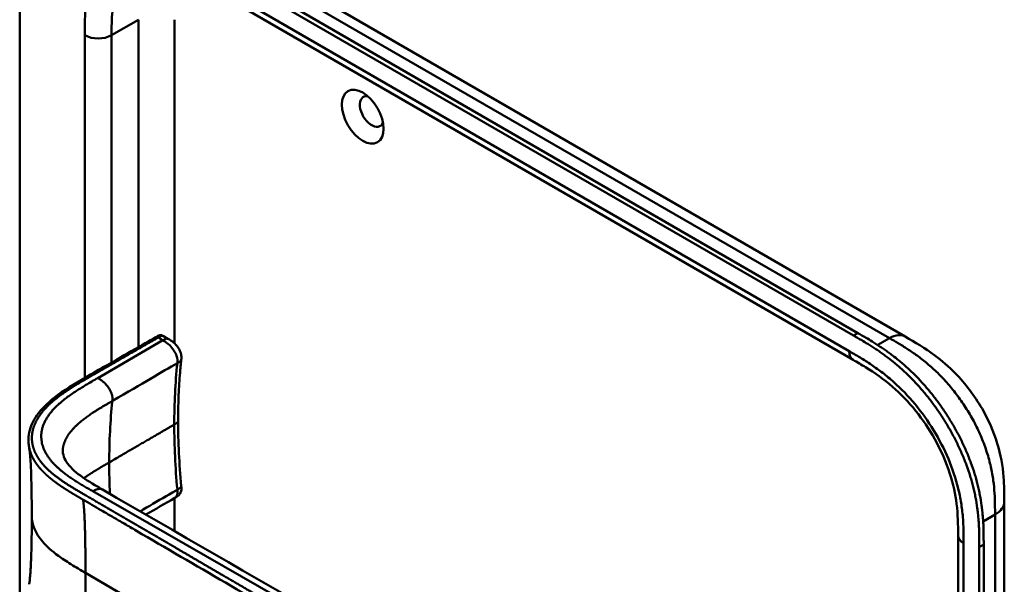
# Model space of a CAD drawing. Header units: millimetres. Extents: x 20 to 833, y 20 to 574.
# Tile 5 of 21: x 174 to 236, y 119 to 155. Entities that reach past the tile are written whole.
import ezdxf

# ---------------------------------------------------------------- set-up
doc = ezdxf.new("R2010")
doc.units = ezdxf.units.MM
doc.header["$LTSCALE"] = 2
doc.layers.add('Sichtbare Kanten(DIN)', color=7, linetype='Continuous', lineweight=50)
doc.layers.add('Sichtbare tangentiale Kanten(DIN)', color=7, linetype='Continuous', lineweight=50)

msp = doc.modelspace()

# ---------------------------------------------------------------- linework, layer by layer
at = {"layer": 'Sichtbare Kanten(DIN)'}
for p, q in [((226.922, 134.956), (181.972, 160.908)), ((182.247, 161.066), (227.197, 135.114)), ((189.195, 158.557), (230.185, 134.892)), ((174.325, 94.054), (174.325, 156.576)), ((226.888, 133.427), (185.898, 157.093)), ((183.391, 134.921), (183.673, 134.759)), ((230.185, 134.892), (230.185, 134.892)), ((183.673, 134.759), (183.673, 134.759)), ((184.517, 133.448), (184.517, 133.448)), ((226.888, 133.427), (226.888, 133.427)), ((184.316, 129.576), (184.316, 129.576)), ((184.101, 124.722), (184.101, 124.722)), ((236.429, 124.487), (236.429, 124.487)), ((181.113, 122.987), (181.113, 122.987)), ((233.512, 122.364), (233.512, 122.364)), ((233.512, 60.496), (233.512, 122.364)), ((235.127, 121.788), (235.127, 59.267)), ((234.853, 59.108), (234.853, 121.629))]:
    msp.add_line(p, q, dxfattribs=at)
msp.add_ellipse((195.962, 148.748), major_axis=(-0.93, 1.611), ratio=0.57735, dxfattribs=at)
msp.add_ellipse((196.528, 149.075), major_axis=(-0.53, 0.918), ratio=0.57735, start_param=5.827281, end_param=9.880682, dxfattribs=at)
for points, knots in [([(179.809, 133.077), (180.4, 133.416), (180.992, 133.754), (182.026, 134.349), (182.467, 134.593), (182.952, 134.881), (182.995, 134.907), (183.078, 134.948), (183.119, 134.966), (183.177, 134.977), (183.191, 134.979), (183.218, 134.98), (183.23, 134.98), (183.254, 134.977), (183.265, 134.975), (183.295, 134.968), (183.314, 134.961), (183.342, 134.948), (183.352, 134.943), (183.371, 134.933), (183.379, 134.928), (183.387, 134.924)], [0, 0, 0, 0, 0.625, 0.625, 1.093751, 1.093751, 1.137709, 1.137709, 1.177508, 1.177508, 1.189463, 1.189463, 1.19958, 1.19958, 1.208245, 1.208245, 1.223058, 1.223058, 1.231758, 1.231758, 1.240094, 1.240094, 1.240094, 1.240094]), ([(234.853, 121.629), (234.853, 121.727), (234.853, 121.923), (234.851, 122.17), (234.848, 122.419), (234.843, 122.62), (234.833, 122.875), (234.822, 123.081), (234.801, 123.393), (234.772, 123.71), (234.713, 124.195), (234.641, 124.634), (234.525, 125.191), (234.412, 125.643), (234.245, 126.211), (234.091, 126.668), (233.873, 127.237), (233.679, 127.69), (233.415, 128.251), (233.186, 128.694), (232.88, 129.237), (232.621, 129.663), (232.279, 130.181), (231.993, 130.584), (231.622, 131.071), (231.313, 131.446), (230.917, 131.894), (230.592, 132.237), (230.177, 132.643), (229.839, 132.949), (229.456, 133.272), (229.198, 133.477), (228.939, 133.672), (228.766, 133.798), (228.55, 133.95), (228.378, 134.067), (228.162, 134.21), (227.989, 134.32), (227.731, 134.481), (227.389, 134.686), (227.091, 134.859), (226.922, 134.956)], [0.0000095, 0.0000095, 0.0000095, 0.0000095, 0.0208425, 0.0416756, 0.0520922, 0.0729253, 0.0833418, 0.1041749, 0.1145915, 0.1458411, 0.1666742, 0.2083404, 0.2291735, 0.2708396, 0.2916727, 0.3333389, 0.354172, 0.3958382, 0.4166713, 0.4583375, 0.4791706, 0.5208368, 0.5416698, 0.583336, 0.6041691, 0.6458353, 0.6666684, 0.7083346, 0.7291677, 0.7708339, 0.7916669, 0.8229166, 0.8333331, 0.8541662, 0.8645828, 0.8854159, 0.8958324, 0.9166655, 0.927082, 0.9583317, 0.9999979, 0.9999979, 0.9999979, 0.9999979]), ([(227.197, 135.114), (227.366, 135.017), (227.663, 134.845), (228.006, 134.639), (228.264, 134.478), (228.436, 134.368), (228.652, 134.226), (228.825, 134.108), (229.041, 133.956), (229.213, 133.831), (229.472, 133.635), (229.73, 133.431), (230.114, 133.107), (230.451, 132.801), (230.866, 132.395), (231.191, 132.053), (231.588, 131.604), (231.896, 131.229), (232.268, 130.742), (232.554, 130.339), (232.895, 129.821), (233.155, 129.395), (233.46, 128.852), (233.689, 128.409), (233.953, 127.849), (234.147, 127.396), (234.365, 126.826), (234.519, 126.37), (234.687, 125.802), (234.8, 125.35), (234.915, 124.792), (234.987, 124.353), (235.047, 123.869), (235.076, 123.552), (235.097, 123.239), (235.108, 123.033), (235.117, 122.779), (235.122, 122.577), (235.126, 122.328), (235.127, 122.081), (235.127, 121.885), (235.127, 121.788)], [-0.9999979, -0.9999979, -0.9999979, -0.9999979, -0.9583317, -0.927082, -0.9166655, -0.8958324, -0.8854159, -0.8645828, -0.8541662, -0.8333331, -0.8229166, -0.7916669, -0.7708339, -0.7291677, -0.7083346, -0.6666684, -0.6458353, -0.6041691, -0.583336, -0.5416698, -0.5208368, -0.4791706, -0.4583375, -0.4166713, -0.3958382, -0.354172, -0.3333389, -0.2916727, -0.2708396, -0.2291735, -0.2083404, -0.1666742, -0.1458411, -0.1145915, -0.1041749, -0.0833418, -0.0729253, -0.0520922, -0.0416756, -0.0208425, -0.0000095, -0.0000095, -0.0000095, -0.0000095]), ([(230.185, 134.892), (230.788, 134.543), (231.429, 134.166), (232.493, 133.37), (232.93, 132.992), (233.97, 131.928), (234.553, 131.166), (235.426, 129.656), (235.756, 128.904), (236.199, 127.45), (236.326, 126.732), (236.427, 125.509), (236.429, 124.983), (236.429, 124.487)], [0, 0, 0, 0, 0.640067, 0.640067, 1.097736, 1.097736, 1.8011, 1.8011, 2.405341, 2.405341, 2.977357, 2.977357, 3.433806, 3.433806, 3.433806, 3.433806]), ([(183.673, 134.759), (183.74, 134.72), (183.814, 134.678), (183.985, 134.559), (184.082, 134.476), (184.217, 134.328), (184.262, 134.273), (184.338, 134.164), (184.37, 134.112), (184.449, 133.966), (184.488, 133.865), (184.525, 133.684), (184.529, 133.601), (184.522, 133.499), (184.519, 133.472), (184.517, 133.448)], [0, 0, 0, 0, 0.0728477, 0.0728477, 0.1735958, 0.1735958, 0.2277228, 0.2277228, 0.2733175, 0.2733175, 0.3525768, 0.3525768, 0.4180016, 0.4180016, 0.4421266, 0.4421266, 0.4421266, 0.4421266]), ([(174.92, 127.923), (174.92, 127.923), (174.92, 127.923), (174.92, 127.924), (174.92, 127.925), (174.92, 127.926), (174.919, 127.926), (174.919, 127.928), (174.919, 127.929), (174.919, 127.93), (174.919, 127.931), (174.918, 127.934), (174.918, 127.935), (174.917, 127.939), (174.917, 127.941), (174.916, 127.948), (174.915, 127.952), (174.912, 127.966), (174.911, 127.976), (174.905, 128.011), (174.902, 128.035), (174.889, 128.131), (174.883, 128.199), (174.87, 128.469), (174.886, 128.663), (175.004, 129.228), (175.175, 129.59), (175.697, 130.329), (176.081, 130.703), (177.095, 131.5), (177.769, 131.906), (178.904, 132.56), (179.357, 132.818), (179.809, 133.077)], [0, 0, 0, 0, 0.000811, 0.000811, 0.001164, 0.001164, 0.001725, 0.001725, 0.002287, 0.002287, 0.00301, 0.00301, 0.00411, 0.00411, 0.006037, 0.006037, 0.009935, 0.009935, 0.019181, 0.019181, 0.045528, 0.045528, 0.124539, 0.124539, 0.362119, 0.362119, 0.828618, 0.828618, 1.381321, 1.381321, 2.105986, 2.105986, 2.583323, 2.583323, 2.583323, 2.583323]), ([(184.517, 133.448), (184.515, 133.432), (184.513, 133.414), (184.506, 133.347), (184.501, 133.297), (184.481, 133.096), (184.466, 132.944), (184.413, 132.334), (184.382, 131.871), (184.33, 130.803), (184.316, 130.194), (184.316, 129.576)], [0, 0, 0, 0, 0.016447, 0.016447, 0.065767, 0.065767, 0.213729, 0.213729, 0.6577, 0.6577, 1.226062, 1.226062, 1.226062, 1.226062]), ([(233.512, 122.364), (233.512, 123.027), (233.505, 123.674), (233.343, 124.96), (233.207, 125.595), (232.768, 126.964), (232.44, 127.716), (231.696, 129.048), (231.285, 129.655), (230.386, 130.772), (229.885, 131.29), (228.822, 132.212), (228.252, 132.609), (227.419, 133.12), (227.155, 133.273), (226.888, 133.427)], [0, 0, 0, 0, 0.609028, 0.609028, 1.140262, 1.140262, 1.745142, 1.745142, 2.28517, 2.28517, 2.850958, 2.850958, 3.470181, 3.470181, 3.75364, 3.75364, 3.75364, 3.75364]), ([(175.085, 123.601), (175.085, 124.373), (175.078, 125.147), (175.048, 126.28), (175.034, 126.656), (175.001, 127.189), (174.988, 127.364), (174.956, 127.685), (174.936, 127.833), (174.92, 127.923)], [0, 0, 0, 0, 0.721462, 0.721462, 1.084282, 1.084282, 1.269036, 1.269036, 1.460353, 1.460353, 1.460353, 1.460353]), ([(177.049, 127.853), (177.049, 127.853), (177.049, 127.852), (177.049, 127.85), (177.048, 127.846), (177.047, 127.833), (177.046, 127.82), (177.042, 127.765), (177.041, 127.716), (177.052, 127.517), (177.091, 127.357), (177.292, 126.91), (177.538, 126.619), (178.217, 126.06), (178.627, 125.795), (179.224, 125.441), (179.39, 125.345), (179.557, 125.248)], [0.012074, 0.012074, 0.012074, 0.012074, 0.016639, 0.016639, 0.029748, 0.029748, 0.061163, 0.061163, 0.154085, 0.154085, 0.433461, 0.433461, 0.961128, 0.961128, 1.437945, 1.437945, 1.615568, 1.615568, 1.615568, 1.615568]), ([(184.517, 125.473), (184.522, 125.415), (184.528, 125.353), (184.522, 125.211), (184.506, 125.131), (184.457, 125.026), (184.439, 124.995), (184.4, 124.944), (184.381, 124.922), (184.342, 124.884), (184.322, 124.866), (184.284, 124.836), (184.265, 124.823), (184.231, 124.799), (184.214, 124.789), (184.171, 124.762), (184.143, 124.746), (184.113, 124.729), (184.107, 124.725), (184.101, 124.722)], [0.000002, 0.000002, 0.000002, 0.000002, 0.051039, 0.051039, 0.1177778, 0.1177778, 0.1468662, 0.1468662, 0.1694901, 0.1694901, 0.1892221, 0.1892221, 0.206227, 0.206227, 0.2207159, 0.2207159, 0.2459538, 0.2459538, 0.2531036, 0.2531036, 0.2531036, 0.2531036]), ([(179.557, 125.248), (188.949, 119.815), (198.409, 114.393), (208.916, 108.376), (209.955, 107.781), (210.995, 107.186)], [0, 0, 0, 0, 10.000141, 10.000141, 11.098049, 11.098049, 11.098049, 11.098049]), ([(236.429, 124.487), (236.429, 113.601), (236.429, 102.714), (236.429, 82.091), (236.429, 72.355), (236.429, 62.619)], [0, 0, 0, 0, 10, 10, 18.943141, 18.943141, 18.943141, 18.943141]), ([(174.92, 119.28), (174.931, 119.336), (174.943, 119.418), (174.968, 119.626), (174.981, 119.761), (175.014, 120.184), (175.03, 120.494), (175.077, 121.711), (175.085, 122.66), (175.085, 123.601)], [0, 0, 0, 0, 0.122295, 0.122295, 0.275228, 0.275228, 0.580876, 0.580876, 1.461016, 1.461016, 1.461016, 1.461016])]:
    msp.add_open_spline(points, degree=3, knots=knots, dxfattribs=at)
for points in [[(183.39, 134.922), (183.39, 134.922), (183.391, 134.922), (183.391, 134.921)], [(184.316, 129.576), (184.316, 128.245), (184.389, 126.864), (184.517, 125.473)], [(184.101, 124.722), (183.495, 124.372), (182.891, 124.021), (182.287, 123.67)]]:
    msp.add_open_spline(points, degree=3, dxfattribs=at)
msp.add_rational_spline([(174.92, 119.28), (174.92, 119.28), (174.92, 119.28), (174.92, 119.28)], [0.999508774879, 0.999508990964, 0.999509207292, 0.999509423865], degree=3, dxfattribs=at)
at = {"layer": 'Sichtbare tangentiale Kanten(DIN)'}
for p, q in [((229.185, 134.793), (188.195, 158.458)), ((185.649, 157.642), (226.64, 133.976)), ((181.82, 154.861), (180.123, 153.881)), ((181.82, 154.861), (181.82, 134.229)), ((184.083, 154.861), (184.083, 134.468)), ((178.426, 132.285), (178.426, 153.881)), ((180.123, 153.881), (180.123, 133.257)), ((183.059, 134.83), (183.35, 134.662)), ((226.922, 134.956), (227.197, 135.114)), ((228.442, 134.364), (229.185, 134.793)), ((183.35, 134.662), (179.247, 132.279)), ((228.902, 134.629), (228.902, 134.629)), ((181.82, 134.117), (181.82, 134.117)), ((230.276, 134.138), (230.276, 134.138)), ((184.27, 133.218), (184.269, 133.217)), ((232.393, 132.43), (232.393, 132.43)), ((180.123, 131.287), (180.123, 131.287)), ((184.083, 129.351), (184.083, 129.351)), ((178.426, 126.005), (178.426, 126.005)), ((177.648, 125.382), (177.648, 125.382)), ((178.939, 125.143), (178.941, 125.142)), ((178.941, 125.142), (210.469, 107.098)), ((184.27, 125.245), (184.269, 125.247)), ((235.816, 124.948), (235.816, 124.948)), ((184.083, 124.712), (184.083, 122.634)), ((235.843, 123.671), (235.096, 123.24)), ((180.749, 123.2), (180.749, 123.2)), ((233.863, 121.874), (233.863, 60.006)), ((234.853, 121.629), (235.127, 121.788)), ((184.083, 121.627), (184.083, 121.627)), ((184.083, 121.258), (184.083, 121.258)), ((214.374, 99.095), (178.473, 120))]:
    msp.add_line(p, q, dxfattribs=at)
for major_axis, start_param, end_param in [((-21.528, 37.287), 0.671758, 0.785395), ((21.528, -37.287), 3.926988, 3.982598)]:
    msp.add_ellipse((210.417, 109.384), major_axis=major_axis, ratio=0.57735, start_param=start_param, end_param=end_param, dxfattribs=at)
for points, degree, knots in [([(178.426, 153.881), (178.426, 154.142), (178.426, 154.68), (178.466, 155.485), (178.572, 156.248), (178.817, 157.18), (179.257, 157.995), (179.731, 158.437), (179.928, 158.577)], 3, [59.615882, 59.615882, 59.615882, 59.615882, 59.859385, 60.102886, 60.346388, 60.589889, 61.076892, 61.376104, 61.376104, 61.376104, 61.376104]), ([(181.59, 158.164), (181.35, 158.026), (180.876, 157.624), (180.465, 156.863), (180.254, 156.062), (180.16, 155.391), (180.123, 154.659), (180.123, 154.142), (180.123, 153.881)], 3, [61.647296, 61.647296, 61.647296, 61.647296, 62.050896, 62.537899, 62.7814, 63.024901, 63.268403, 63.511905, 63.511905, 63.511905, 63.511905]), ([(179.937, 133.038), (180.017, 133.084), (180.097, 133.129), (180.261, 133.223), (180.345, 133.271), (180.514, 133.368), (180.6, 133.417), (180.775, 133.517), (180.863, 133.568), (181.044, 133.671), (181.135, 133.724), (181.32, 133.83), (181.412, 133.883), (181.597, 133.989), (181.69, 134.042), (181.825, 134.12), (181.87, 134.146), (181.959, 134.197), (182.003, 134.222), (182.135, 134.298), (182.22, 134.346), (182.388, 134.443), (182.471, 134.491), (182.636, 134.586), (182.718, 134.633), (182.884, 134.729), (182.967, 134.777), (183.054, 134.827), (183.057, 134.828), (183.059, 134.83)], 3, [0, 0, 0, 0, 0.088774, 0.088774, 0.1812, 0.1812, 0.273625, 0.273625, 0.366051, 0.366051, 0.458477, 0.458477, 0.550903, 0.550903, 0.643329, 0.643329, 0.689541, 0.689541, 0.735754, 0.735754, 0.82818, 0.82818, 0.920606, 0.920606, 1.013032, 1.013032, 1.105458, 1.105458, 1.107976, 1.107976, 1.107976, 1.107976]), ([(183.059, 134.83), (183.111, 134.859), (183.165, 134.891), (183.28, 134.937), (183.341, 134.948), (183.388, 134.923), (183.389, 134.923), (183.39, 134.922)], 3, [0, 0, 0, 0, 0.0562096, 0.0562096, 0.1149373, 0.1149373, 0.1159815, 0.1159815, 0.1159815, 0.1159815]), ([(235.843, 123.671), (235.843, 123.876), (235.843, 124.088), (235.839, 124.301), (235.835, 124.54), (235.827, 124.781), (235.812, 125.024), (235.795, 125.287), (235.769, 125.553), (235.732, 125.823), (235.693, 126.105), (235.643, 126.39), (235.577, 126.687), (235.51, 126.984), (235.428, 127.289), (235.33, 127.595), (235.232, 127.903), (235.118, 128.213), (234.989, 128.522), (234.861, 128.83), (234.717, 129.137), (234.56, 129.439), (234.404, 129.739), (234.234, 130.036), (234.054, 130.323), (233.874, 130.61), (233.685, 130.886), (233.486, 131.152), (233.29, 131.416), (233.085, 131.671), (232.872, 131.914), (232.663, 132.152), (232.448, 132.38), (232.226, 132.596), (232.012, 132.805), (231.793, 133.003), (231.572, 133.189), (231.36, 133.367), (231.146, 133.534), (230.93, 133.691), (230.725, 133.84), (230.519, 133.981), (230.312, 134.115), (230.117, 134.241), (229.921, 134.361), (229.727, 134.477), (229.544, 134.585), (229.363, 134.69), (229.185, 134.793)], 3, [0, 0, 0, 0, 0.200478, 0.200478, 0.200478, 0.423741, 0.423741, 0.423741, 0.666684, 0.666684, 0.666684, 0.9194, 0.9194, 0.9194, 1.173003, 1.173003, 1.173003, 1.427874, 1.427874, 1.427874, 1.681933, 1.681933, 1.681933, 1.933379, 1.933379, 1.933379, 2.184817, 2.184817, 2.184817, 2.434394, 2.434394, 2.434394, 2.678283, 2.678283, 2.678283, 2.913464, 2.913464, 2.913464, 3.137969, 3.137969, 3.137969, 3.350822, 3.350822, 3.350822, 3.551826, 3.551826, 3.551826, 3.741307, 3.741307, 3.741307, 3.741307]), ([(184.27, 133.218), (184.282, 133.347), (184.284, 133.494), (184.22, 133.676), (184.142, 133.896), (183.976, 134.153), (183.787, 134.341), (183.643, 134.484), (183.491, 134.58), (183.35, 134.662)], 3, [0, 0, 0, 0, 0.318536, 0.318536, 0.318536, 0.70559, 0.70559, 0.70559, 1, 1, 1, 1]), ([(226.64, 133.976), (226.868, 133.845), (227.333, 133.575), (228.047, 133.126), (228.761, 132.614), (229.699, 131.836), (230.824, 130.672), (232.009, 129.018), (232.952, 127.189), (233.472, 125.625), (233.717, 124.409), (233.823, 123.524), (233.863, 122.674), (233.863, 122.136), (233.863, 121.874)], 3, [41.227522, 41.227522, 41.227522, 41.227522, 41.471025, 41.714526, 41.958028, 42.201529, 42.688532, 43.175534, 43.662537, 44.149539, 44.39304, 44.636542, 44.880043, 45.123546, 45.123546, 45.123546, 45.123546]), ([(216.946, 102.608), (216.946, 102.608), (216.942, 102.61), (216.87, 102.643), (216.73, 102.708), (216.521, 102.808), (216.253, 102.941), (215.93, 103.109), (215.615, 103.279), (215.302, 103.453), (214.99, 103.63), (214.293, 104.035), (213.209, 104.667), (211.739, 105.522), (209.882, 106.604), (207.638, 107.91), (205.394, 109.217), (203.15, 110.524), (200.907, 111.83), (198.663, 113.136), (196.419, 114.443), (194.176, 115.75), (191.932, 117.057), (189.911, 118.233), (188.116, 119.278), (186.547, 120.192), (185.201, 120.976), (184.08, 121.629), (182.957, 122.283), (181.834, 122.937), (180.712, 123.59), (179.745, 124.153), (178.937, 124.624), (178.281, 125.004), (177.787, 125.296), (177.454, 125.5), (177.13, 125.709), (176.82, 125.923), (176.525, 126.145), (176.194, 126.419), (175.848, 126.754), (175.516, 127.156), (175.243, 127.631), (175.084, 128.172), (175.069, 128.722), (175.231, 129.387), (175.673, 130.147), (176.368, 130.835), (177.18, 131.426), (178, 131.928), (178.648, 132.3), (179.08, 132.547), (179.424, 132.744), (179.63, 132.862), (179.783, 132.949), (179.885, 133.008), (179.937, 133.038)], 5, [0, 0, 0, 0, 0, 0, 0.000053, 0.006056, 0.116047, 0.226038, 0.33603, 0.446021, 0.556012, 0.666003, 0.775995, 0.885986, 1.682703, 2.479419, 3.276135, 4.072852, 4.869568, 5.666285, 6.463001, 7.259718, 8.056434, 8.853151, 9.649867, 10.446583, 10.844942, 11.2433, 11.641658, 12.040016, 12.438375, 12.836733, 13.235091, 13.633449, 13.75616, 13.87887, 14.001581, 14.124292, 14.247002, 14.369713, 14.492424, 14.615134, 14.860555, 15.105977, 15.351398, 15.596819, 15.84224, 16.087662, 16.578504, 17.069347, 17.314768, 17.560189, 17.652615, 17.745041, 17.837467, 17.933544, 17.933544, 17.933544, 17.933544, 17.933544, 17.933544]), ([(184.269, 133.217), (184.269, 133.214), (184.269, 133.214), (184.269, 133.213), (184.139, 131.967), (184.073, 130.675), (184.073, 129.345)], 3, [-3.015859, -3.015859, -3.015859, -3.015859, -3.014661, -3.014661, -3.014661, -1.789448, -1.789448, -1.789448, -1.789448]), ([(184.269, 125.247), (184.269, 125.25), (184.269, 125.25), (184.269, 125.251), (184.139, 126.648), (184.073, 128.015), (184.073, 129.345)], 3, [-3.015859, -3.015859, -3.015859, -3.015859, -3.014661, -3.014661, -3.014661, -1.789448, -1.789448, -1.789448, -1.789448]), ([(181.921, 123.882), (182.053, 123.959), (182.185, 124.035), (182.316, 124.112), (182.876, 124.438), (183.416, 124.751), (183.963, 125.068), (184.064, 125.127), (184.166, 125.186), (184.27, 125.245)], 3, [0.4215993, 0.4215993, 0.4215993, 0.4215993, 0.5169559, 0.5169559, 0.5169559, 0.9246127, 0.9246127, 0.9246127, 1, 1, 1, 1]), ([(184.27, 125.245), (184.274, 125.2), (184.281, 125.115), (184.283, 124.993), (184.255, 124.877), (184.191, 124.788), (184.137, 124.744), (184.105, 124.724), (184.101, 124.722)], 5, [0, 0, 0, 0, 0, 0, 0.1666667, 0.3055556, 0.4444444, 0.4627074, 0.4627074, 0.4627074, 0.4627074, 0.4627074, 0.4627074]), ([(178.322, 124.613), (178.696, 124.395), (179.07, 124.177), (179.444, 123.959), (179.6, 123.869), (179.755, 123.778), (179.911, 123.688), (180.129, 123.561), (180.347, 123.434), (180.565, 123.307), (180.681, 123.239), (180.797, 123.171), (180.913, 123.104), (181.171, 122.953), (181.429, 122.803), (181.687, 122.653), (183.557, 121.564), (185.427, 120.475), (187.297, 119.386)], 3, [0, 0, 0, 0, 0.398412, 0.398412, 0.398412, 0.558361, 0.558361, 0.558361, 0.796365, 0.796365, 0.796365, 0.913785, 0.913785, 0.913785, 1.19486, 1.19486, 1.19486, 3.18679, 3.18679, 3.18679, 3.18679]), ([(178.473, 120), (178.172, 120.176), (177.87, 120.351), (177.559, 120.544), (177.247, 120.737), (176.985, 120.913), (176.769, 121.071), (176.338, 121.386), (176.029, 121.666), (175.78, 121.955), (175.315, 122.491), (175.083, 123.044), (175.082, 123.601)], 3, [0, 0, 0, 0, 0.240648, 0.240648, 0.240648, 0.481295, 0.481295, 0.481295, 0.96259, 0.96259, 0.96259, 1.859268, 1.859268, 1.859268, 1.859268]), ([(187.297, 119.386), (194.776, 115.031), (202.256, 110.675), (209.735, 106.32), (210.123, 106.094), (210.511, 105.868), (210.899, 105.642), (211.259, 105.433), (211.619, 105.223), (211.979, 105.014), (212.727, 104.578), (213.475, 104.143), (214.223, 103.707)], 3, [3.18679, 3.18679, 3.18679, 3.18679, 11.154099, 11.154099, 11.154099, 11.571149, 11.571149, 11.571149, 11.950756, 11.950756, 11.950756, 12.747463, 12.747463, 12.747463, 12.747463])]:
    msp.add_open_spline(points, degree=degree, knots=knots, dxfattribs=at)
for points, degree in [([(180.123, 153.881), (179.654, 153.611), (178.894, 153.611), (178.426, 153.881)], 3), ([(183.35, 134.662), (183.486, 134.74), (183.605, 134.796), (183.673, 134.759)], 3), ([(229.185, 134.793), (229.576, 135.018), (229.929, 135.039), (230.185, 134.892)], 3), ([(226.888, 133.427), (226.735, 133.515), (226.64, 133.706), (226.64, 133.976)], 3), ([(179.809, 133.077), (179.824, 133.086), (179.846, 133.085), (179.874, 133.075), (179.904, 133.057), (179.937, 133.038)], 5), ([(180.168, 130.835), (182.123, 131.972), (183.279, 132.646), (184.27, 133.218)], 3), ([(184.517, 133.448), (184.512, 133.4), (184.481, 133.353), (184.424, 133.307), (184.349, 133.264), (184.27, 133.218)], 5), ([(179.247, 132.279), (176.712, 130.807), (174.687, 129.63), (174.913, 127.448), (176.83, 126.35), (178.939, 125.143)], 5), ([(180.168, 130.835), (180.194, 131.079), (180.223, 131.333), (179.843, 131.935), (179.535, 132.113), (179.247, 132.279)], 5), ([(177.049, 127.849), (177.142, 128.473), (177.528, 129.101), (178.215, 129.697), (179.144, 130.238), (180.168, 130.835)], 5), ([(184.073, 129.345), (184.154, 129.392), (184.23, 129.436), (184.287, 129.482), (184.316, 129.529), (184.316, 129.576)], 5), ([(178.375, 125.969), (178.654, 126.167), (178.957, 126.364), (179.281, 126.559), (179.621, 126.757), (179.972, 126.962)], 5), ([(184.517, 125.473), (184.521, 125.431), (184.494, 125.388), (184.436, 125.342), (184.355, 125.295), (184.27, 125.245)], 5), ([(178.941, 125.142), (179.066, 125.214), (179.195, 125.288), (179.333, 125.321), (179.458, 125.305), (179.557, 125.248)], 5), ([(178.322, 124.612), (178.401, 124.074), (178.442, 123.28), (178.463, 122.264), (178.473, 121.135), (178.473, 120)], 5), ([(235.843, 123.671), (236.233, 123.896), (236.429, 124.192), (236.429, 124.487)], 3), ([(235.843, 61.803), (235.843, 92.737), (235.843, 123.671)], 2), ([(233.512, 122.364), (233.512, 122.187), (233.629, 122.01), (233.863, 121.874)], 3), ([(178.322, 115.213), (178.401, 115.843), (178.442, 116.684), (178.463, 117.725), (178.473, 118.866), (178.473, 120)], 5)]:
    msp.add_open_spline(points, degree=degree, dxfattribs=at)
msp.add_rational_spline([(184.073, 129.345), (183.122, 128.796), (182.027, 128.158), (179.972, 126.962)], [1.0000845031, 1.00068688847, 1.005519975, 1.0442970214], degree=3, dxfattribs=at)
msp.add_rational_spline([(174.92, 127.923), (174.951, 127.749), (175.004, 127.577), (175.077, 127.407), (175.156, 127.225), (175.259, 127.044), (175.386, 126.866), (175.509, 126.694), (175.655, 126.523), (175.823, 126.354), (175.881, 126.295), (175.942, 126.237), (176.006, 126.179), (176.031, 126.156), (176.056, 126.133), (176.082, 126.111), (176.17, 126.033), (176.264, 125.955), (176.363, 125.877), (176.457, 125.802), (176.557, 125.727), (176.662, 125.651), (176.762, 125.579), (176.866, 125.507), (176.977, 125.433), (177.08, 125.364), (177.188, 125.294), (177.304, 125.221), (177.408, 125.156), (177.519, 125.087), (177.64, 125.015), (177.741, 124.953), (177.853, 124.887), (177.981, 124.812), (178.063, 124.764), (178.159, 124.708), (178.322, 124.613)], [0.99986263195, 0.999347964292, 0.999393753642, 1, 0.999922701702, 0.999922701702, 1, 1.00094814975, 1.00094814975, 1, 1.00025925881, 1.00025925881, 1, 1.0000518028, 1.0000518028, 1, 1.00084824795, 1.00084824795, 1, 1.00131558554, 1.00131558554, 1, 1.00209490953, 1.00209490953, 1, 1.00365462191, 1.00365462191, 1, 1.00586740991, 1.00586740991, 1, 1.01725389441, 1.01725389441, 1, 1.18722739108, 1.18722739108, 1], degree=3, knots=[2.228301, 2.228301, 2.228301, 2.228301, 2.455209, 2.455209, 2.455209, 2.702233, 2.702233, 2.702233, 2.949842, 2.949842, 2.949842, 3.038335, 3.038335, 3.038335, 3.073317, 3.073317, 3.073317, 3.196611, 3.196611, 3.196611, 3.319758, 3.319758, 3.319758, 3.442741, 3.442741, 3.442741, 3.56554, 3.56554, 3.56554, 3.688179, 3.688179, 3.688179, 3.810653, 3.810653, 3.810653, 3.931901, 3.931901, 3.931901, 3.931901], dxfattribs=at)

doc.saveas('drawing.dxf')
